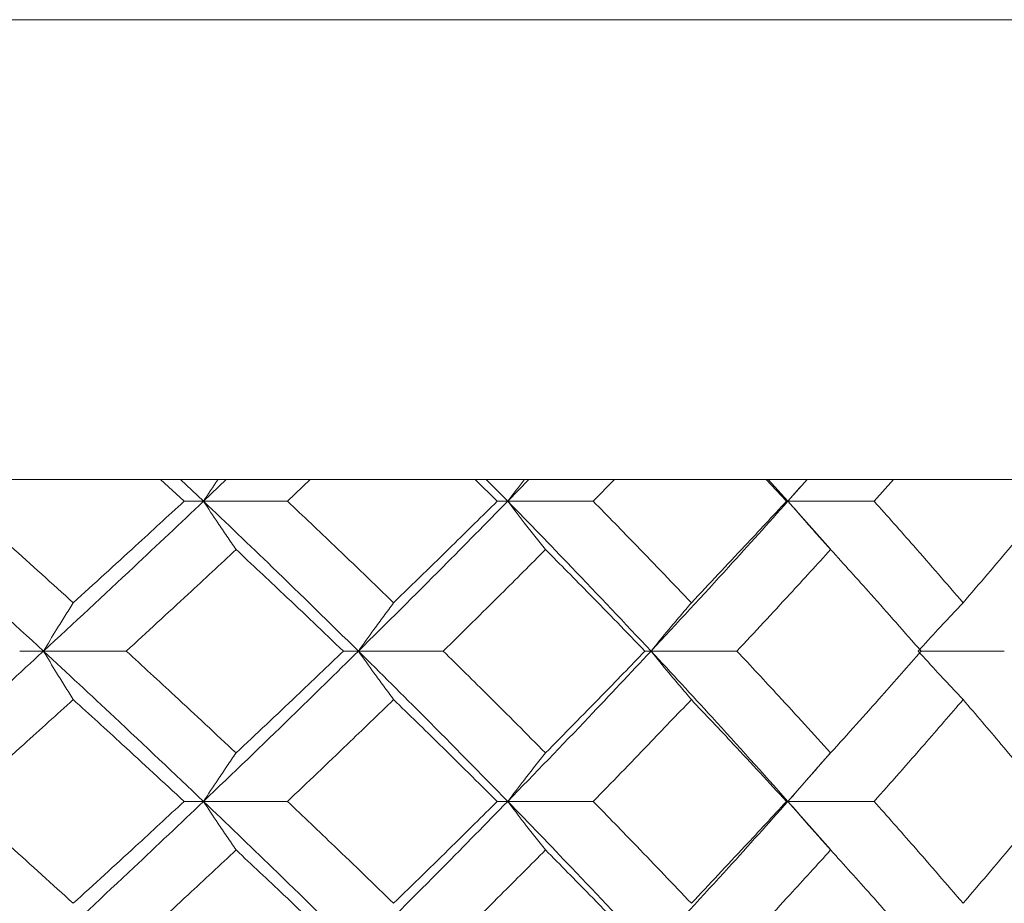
# Model space of a CAD drawing. Header units: inches. Extents: x -3.6 to 22.2, y -7.8 to 16.7.
# Tile 119 of 127: x 20.288 to 20.688, y 1.928 to 2.288. Entities that reach past the tile are written whole.
import ezdxf

# ---------------------------------------------------------------- set-up
doc = ezdxf.new("R2010")
doc.units = ezdxf.units.IN
doc.header["$MEASUREMENT"] = 0

msp = doc.modelspace()

# ---------------------------------------------------------------- linework, layer by layer
at = {"color": 7, "linetype": 'Continuous', "lineweight": 15}
for p, q in [((19.76308, 2.28765), (21.18741, 2.28765)), ((21.0249, 2.10065), (19.76292, 2.10065)), ((20.35439, 2.09183), (20.34477, 2.10065)), ((20.36229, 2.09183), (20.35289, 2.10065)), ((20.36229, 2.09183), (20.37151, 2.10065)), ((20.39645, 2.09183), (20.40575, 2.10065)), ((20.48176, 2.09183), (20.47278, 2.10065)), ((20.48605, 2.09183), (20.4773, 2.10065)), ((20.48605, 2.09183), (20.4946, 2.10065)), ((20.52085, 2.09183), (20.52946, 2.10065)), ((20.59945, 2.09183), (20.59122, 2.10065)), ((20.60008, 2.09183), (20.59207, 2.10065)), ((20.60008, 2.09183), (20.60787, 2.10065)), ((20.63513, 2.09183), (20.64295, 2.10065)), ((20.36229, 2.09183), (20.35439, 2.09183)), ((20.36229, 2.09183), (20.39645, 2.09183)), ((20.48605, 2.09183), (20.48176, 2.09183)), ((20.48605, 2.09183), (20.52085, 2.09183)), ((20.60008, 2.09183), (20.59945, 2.09183)), ((20.61731, 2.07232), (20.60008, 2.09183)), ((20.60008, 2.09183), (20.63513, 2.09183)), ((20.29718, 2.03087), (20.28751, 2.03087)), ((20.29718, 2.03087), (20.33088, 2.03087)), ((20.4253, 2.03087), (20.4192, 2.03087)), ((20.4253, 2.03087), (20.45983, 2.03087)), ((20.54436, 2.03087), (20.5419, 2.03087)), ((20.54436, 2.03087), (20.57933, 2.03087)), ((20.65426, 2.03087), (20.68809, 2.03087)), ((20.60008, 1.96975), (20.61726, 1.98935)), ((20.36229, 1.96975), (20.35439, 1.96975)), ((20.36229, 1.96975), (20.39645, 1.96975)), ((20.48605, 1.96975), (20.48176, 1.96975)), ((20.48605, 1.96975), (20.52085, 1.96975)), ((20.60008, 1.96975), (20.59945, 1.96975)), ((20.61731, 1.95015), (20.60008, 1.96975)), ((20.60008, 1.96975), (20.63513, 1.96975))]:
    msp.add_line(p, q, dxfattribs=at)
for points, knots in [([(20.36816, 2.10065), (20.36814, 2.10061), (20.36617, 2.09771), (20.36422, 2.09475), (20.36229, 2.09183)], [0, 0, 0, 0, 0.010766, 1, 1, 1, 1]), ([(20.49287, 2.10065), (20.49285, 2.10061), (20.49056, 2.09771), (20.48829, 2.09475), (20.48605, 2.09183)], [0, 0, 0, 0, 0.010766, 1, 1, 1, 1]), ([(20.60778, 2.10065), (20.60775, 2.10061), (20.60517, 2.09771), (20.60261, 2.09475), (20.60008, 2.09183)], [0, 0, 0, 0, 0.010766, 1, 1, 1, 1]), ([(20.29718, 2.03087), (20.28479, 2.04227), (20.26268, 2.0626), (20.24009, 2.0829), (20.23016, 2.09183)], [0, 0, 0, 0, 0.560458, 1, 1, 1, 1]), ([(20.30929, 2.05056), (20.30077, 2.05827), (20.28555, 2.07204), (20.2701, 2.08578), (20.2633, 2.09183)], [0, 0, 0, 0, 0.560339, 1, 1, 1, 1]), ([(20.29718, 2.03087), (20.30947, 2.04227), (20.3314, 2.0626), (20.35286, 2.0829), (20.36229, 2.09183)], [0, 0, 0, 0, 0.5604576, 1, 1, 1, 1]), ([(20.30929, 2.05056), (20.31778, 2.05827), (20.33291, 2.07204), (20.34783, 2.08578), (20.35439, 2.09183)], [0, 0, 0, 0, 0.560339, 1, 1, 1, 1]), ([(20.37553, 2.07219), (20.37429, 2.074), (20.3718, 2.0776), (20.36738, 2.08413), (20.36423, 2.0889), (20.36229, 2.09183)], [0, 0, 0, 0, 0.2791678, 0.5583356, 1, 1, 1, 1]), ([(20.4253, 2.03087), (20.41368, 2.04227), (20.39295, 2.0626), (20.37165, 2.0829), (20.36229, 2.09183)], [0, 0, 0, 0, 0.560458, 1, 1, 1, 1]), ([(20.43963, 2.05056), (20.43164, 2.05827), (20.41738, 2.07204), (20.40284, 2.08578), (20.39645, 2.09183)], [0, 0, 0, 0, 0.560339, 1, 1, 1, 1]), ([(20.4253, 2.03087), (20.4368, 2.04227), (20.45732, 2.0626), (20.47728, 2.0829), (20.48605, 2.09183)], [0, 0, 0, 0, 0.560458, 1, 1, 1, 1]), ([(20.43963, 2.05056), (20.44757, 2.05827), (20.46174, 2.07204), (20.47565, 2.08578), (20.48176, 2.09183)], [0, 0, 0, 0, 0.560339, 1, 1, 1, 1]), ([(20.50143, 2.07219), (20.49999, 2.074), (20.4971, 2.0776), (20.49197, 2.08413), (20.4883, 2.0889), (20.48605, 2.09183)], [0, 0, 0, 0, 0.279168, 0.558336, 1, 1, 1, 1]), ([(20.54436, 2.03087), (20.53364, 2.04227), (20.51452, 2.0626), (20.49474, 2.0829), (20.48605, 2.09183)], [0, 0, 0, 0, 0.560458, 1, 1, 1, 1]), ([(20.56076, 2.05056), (20.55338, 2.05827), (20.54023, 2.07204), (20.52676, 2.08578), (20.52085, 2.09183)], [0, 0, 0, 0, 0.560339, 1, 1, 1, 1]), ([(20.54436, 2.03087), (20.55494, 2.04227), (20.57383, 2.0626), (20.59206, 2.0829), (20.60008, 2.09183)], [0, 0, 0, 0, 0.560458, 1, 1, 1, 1]), ([(20.56076, 2.05056), (20.56806, 2.05827), (20.58111, 2.07204), (20.59385, 2.08578), (20.59945, 2.09183)], [0, 0, 0, 0, 0.560339, 1, 1, 1, 1]), ([(20.61744, 2.07219), (20.61581, 2.074), (20.61255, 2.0776), (20.60676, 2.08413), (20.60262, 2.0889), (20.60008, 2.09183)], [0, 0, 0, 0, 0.279168, 0.558336, 1, 1, 1, 1]), ([(20.67133, 2.05056), (20.66466, 2.05827), (20.65276, 2.07204), (20.64052, 2.08578), (20.63513, 2.09183)], [0, 0, 0, 0, 0.560339, 1, 1, 1, 1]), ([(20.67133, 2.05056), (20.67793, 2.05827), (20.6897, 2.07204), (20.70114, 2.08578), (20.70617, 2.09183)], [0, 0, 0, 0, 0.560339, 1, 1, 1, 1]), ([(20.33088, 2.03087), (20.33928, 2.03859), (20.35427, 2.05237), (20.36904, 2.06614), (20.37553, 2.07219)], [0, 0, 0, 0, 0.560274, 1, 1, 1, 1]), ([(20.4192, 2.03087), (20.41112, 2.03859), (20.39668, 2.05237), (20.38199, 2.06614), (20.37553, 2.07219)], [0, 0, 0, 0, 0.560274, 1, 1, 1, 1]), ([(20.45983, 2.03087), (20.46767, 2.03859), (20.48167, 2.05237), (20.4954, 2.06614), (20.50143, 2.07219)], [0, 0, 0, 0, 0.560274, 1, 1, 1, 1]), ([(20.5419, 2.03087), (20.53442, 2.03859), (20.52108, 2.05237), (20.50743, 2.06614), (20.50143, 2.07219)], [0, 0, 0, 0, 0.560274, 1, 1, 1, 1]), ([(20.57933, 2.03087), (20.58653, 2.03859), (20.59938, 2.05237), (20.61192, 2.06614), (20.61744, 2.07219)], [0, 0, 0, 0, 0.5602736, 1, 1, 1, 1]), ([(20.65426, 2.03087), (20.64747, 2.03859), (20.63536, 2.05237), (20.62291, 2.06614), (20.61744, 2.07219)], [0, 0, 0, 0, 0.560274, 1, 1, 1, 1]), ([(20.30929, 2.05056), (20.30816, 2.04875), (20.30589, 2.04514), (20.30184, 2.0386), (20.29895, 2.03381), (20.29718, 2.03087)], [0, 0, 0, 0, 0.27887, 0.557739, 1, 1, 1, 1]), ([(20.43963, 2.05056), (20.43829, 2.04875), (20.43561, 2.04514), (20.43082, 2.0386), (20.4274, 2.03381), (20.4253, 2.03087)], [0, 0, 0, 0, 0.27887, 0.557739, 1, 1, 1, 1]), ([(20.56076, 2.05056), (20.55922, 2.04875), (20.55615, 2.04514), (20.55067, 2.0386), (20.54676, 2.03381), (20.54436, 2.03087)], [0, 0, 0, 0, 0.27887, 0.557739, 1, 1, 1, 1]), ([(20.67133, 2.05056), (20.66962, 2.04875), (20.66619, 2.04514), (20.66009, 2.0386), (20.65573, 2.03381), (20.65305, 2.03087)], [0, 0, 0, 0, 0.27887, 0.557739, 1, 1, 1, 1]), ([(20.23016, 1.96975), (20.24279, 1.98116), (20.26535, 2.00154), (20.28746, 2.02191), (20.29718, 2.03087)], [0, 0, 0, 0, 0.560155, 1, 1, 1, 1]), ([(20.30929, 2.01116), (20.30816, 2.01297), (20.30589, 2.01659), (20.30185, 2.02314), (20.29896, 2.02793), (20.29718, 2.03087)], [0, 0, 0, 0, 0.2787754, 0.5575509, 1, 1, 1, 1]), ([(20.36229, 1.96975), (20.35027, 1.98116), (20.32881, 2.00154), (20.30684, 2.02191), (20.29718, 2.03087)], [0, 0, 0, 0, 0.560155, 1, 1, 1, 1]), ([(20.37553, 1.98947), (20.36726, 1.9972), (20.35249, 2.01101), (20.33748, 2.0248), (20.33088, 2.03087)], [0, 0, 0, 0, 0.560136, 1, 1, 1, 1]), ([(20.36229, 1.96975), (20.3742, 1.98116), (20.39546, 2.00154), (20.41619, 2.02191), (20.4253, 2.03087)], [0, 0, 0, 0, 0.560155, 1, 1, 1, 1]), ([(20.37553, 1.98947), (20.38375, 1.9972), (20.39843, 2.01101), (20.41286, 2.0248), (20.4192, 2.03087)], [0, 0, 0, 0, 0.560136, 1, 1, 1, 1]), ([(20.43963, 2.01116), (20.43829, 2.01297), (20.43561, 2.01659), (20.43082, 2.02314), (20.4274, 2.02793), (20.4253, 2.03087)], [0, 0, 0, 0, 0.2787754, 0.5575509, 1, 1, 1, 1]), ([(20.48605, 1.96975), (20.47487, 1.98116), (20.4549, 2.00154), (20.43435, 2.02191), (20.4253, 2.03087)], [0, 0, 0, 0, 0.560155, 1, 1, 1, 1]), ([(20.50143, 1.98947), (20.49374, 1.9972), (20.48001, 2.01101), (20.46599, 2.0248), (20.45983, 2.03087)], [0, 0, 0, 0, 0.5601361, 1, 1, 1, 1]), ([(20.48605, 1.96975), (20.4971, 1.98116), (20.51684, 2.00154), (20.53595, 2.02191), (20.54436, 2.03087)], [0, 0, 0, 0, 0.560155, 1, 1, 1, 1]), ([(20.50143, 1.98947), (20.50907, 1.9972), (20.52269, 2.01101), (20.53603, 2.0248), (20.5419, 2.03087)], [0, 0, 0, 0, 0.560136, 1, 1, 1, 1]), ([(20.56076, 2.01116), (20.55922, 2.01297), (20.55615, 2.01659), (20.55067, 2.02314), (20.54676, 2.02793), (20.54436, 2.03087)], [0, 0, 0, 0, 0.2787754, 0.5575509, 1, 1, 1, 1]), ([(20.60008, 1.96975), (20.58986, 1.98116), (20.57161, 2.00154), (20.55268, 2.02191), (20.54436, 2.03087)], [0, 0, 0, 0, 0.560155, 1, 1, 1, 1]), ([(20.61744, 1.98947), (20.61041, 1.9972), (20.59786, 2.01101), (20.58499, 2.0248), (20.57933, 2.03087)], [0, 0, 0, 0, 0.560136, 1, 1, 1, 1]), ([(20.61744, 1.98947), (20.6244, 1.9972), (20.63683, 2.01101), (20.64894, 2.0248), (20.65426, 2.03087)], [0, 0, 0, 0, 0.560136, 1, 1, 1, 1]), ([(20.67133, 2.01116), (20.66962, 2.01297), (20.66619, 2.01659), (20.66009, 2.02314), (20.65573, 2.02793), (20.65305, 2.03087)], [0, 0, 0, 0, 0.2787754, 0.5575509, 1, 1, 1, 1]), ([(20.2633, 1.96975), (20.27195, 1.97748), (20.28738, 1.99129), (20.3026, 2.00509), (20.30929, 2.01116)], [0, 0, 0, 0, 0.560071, 1, 1, 1, 1]), ([(20.35439, 1.96975), (20.34603, 1.97748), (20.33111, 1.99129), (20.31596, 2.00509), (20.30929, 2.01116)], [0, 0, 0, 0, 0.5600706, 1, 1, 1, 1]), ([(20.39645, 1.96975), (20.40458, 1.97748), (20.4191, 1.99129), (20.43336, 2.00509), (20.43963, 2.01116)], [0, 0, 0, 0, 0.560071, 1, 1, 1, 1]), ([(20.48176, 1.96975), (20.47397, 1.97748), (20.46006, 1.99129), (20.44588, 2.00509), (20.43963, 2.01116)], [0, 0, 0, 0, 0.560071, 1, 1, 1, 1]), ([(20.52085, 1.96975), (20.52838, 1.97748), (20.54182, 1.99129), (20.55497, 2.00509), (20.56076, 2.01116)], [0, 0, 0, 0, 0.560071, 1, 1, 1, 1]), ([(20.59945, 1.96975), (20.59231, 1.97748), (20.57956, 1.99129), (20.5665, 2.00509), (20.56076, 2.01116)], [0, 0, 0, 0, 0.5600706, 1, 1, 1, 1]), ([(20.63513, 1.96975), (20.64198, 1.97748), (20.6542, 1.99129), (20.6661, 2.00509), (20.67133, 2.01116)], [0, 0, 0, 0, 0.560071, 1, 1, 1, 1]), ([(20.70617, 1.96975), (20.69976, 1.97748), (20.68831, 1.99129), (20.67652, 2.00509), (20.67133, 2.01116)], [0, 0, 0, 0, 0.560071, 1, 1, 1, 1]), ([(20.37553, 1.98947), (20.37429, 1.98766), (20.37181, 1.98404), (20.36739, 1.97749), (20.36423, 1.97269), (20.36229, 1.96975)], [0, 0, 0, 0, 0.278676, 0.557352, 1, 1, 1, 1]), ([(20.50143, 1.98947), (20.49999, 1.98766), (20.49711, 1.98404), (20.49197, 1.97749), (20.4883, 1.97269), (20.48605, 1.96975)], [0, 0, 0, 0, 0.278676, 0.557352, 1, 1, 1, 1]), ([(20.61744, 1.98947), (20.61581, 1.98766), (20.61256, 1.98404), (20.60677, 1.97749), (20.60262, 1.97269), (20.60008, 1.96975)], [0, 0, 0, 0, 0.278676, 0.557352, 1, 1, 1, 1]), ([(20.29718, 1.90862), (20.28479, 1.92003), (20.26267, 1.9404), (20.24009, 1.96078), (20.23016, 1.96975)], [0, 0, 0, 0, 0.559853, 1, 1, 1, 1]), ([(20.30929, 1.92833), (20.30077, 1.93606), (20.28554, 1.94986), (20.2701, 1.96367), (20.2633, 1.96975)], [0, 0, 0, 0, 0.559933, 1, 1, 1, 1]), ([(20.29718, 1.90862), (20.30947, 1.92003), (20.33142, 1.9404), (20.35285, 1.96078), (20.36229, 1.96975)], [0, 0, 0, 0, 0.559853, 1, 1, 1, 1]), ([(20.30929, 1.92833), (20.31777, 1.93606), (20.33292, 1.94986), (20.34783, 1.96367), (20.35439, 1.96975)], [0, 0, 0, 0, 0.559933, 1, 1, 1, 1]), ([(20.37553, 1.95002), (20.37429, 1.95183), (20.37181, 1.95545), (20.36739, 1.962), (20.36423, 1.9668), (20.36229, 1.96975)], [0, 0, 0, 0, 0.278676, 0.557352, 1, 1, 1, 1]), ([(20.4253, 1.90862), (20.41369, 1.92003), (20.39294, 1.9404), (20.37166, 1.96078), (20.36229, 1.96975)], [0, 0, 0, 0, 0.559853, 1, 1, 1, 1]), ([(20.43963, 1.92833), (20.43164, 1.93606), (20.41737, 1.94986), (20.40284, 1.96367), (20.39645, 1.96975)], [0, 0, 0, 0, 0.559933, 1, 1, 1, 1]), ([(20.4253, 1.90862), (20.4368, 1.92003), (20.45733, 1.9404), (20.47727, 1.96078), (20.48605, 1.96975)], [0, 0, 0, 0, 0.5598527, 1, 1, 1, 1]), ([(20.43963, 1.92833), (20.44757, 1.93606), (20.46175, 1.94986), (20.47565, 1.96367), (20.48176, 1.96975)], [0, 0, 0, 0, 0.559933, 1, 1, 1, 1]), ([(20.50143, 1.95002), (20.49999, 1.95183), (20.49711, 1.95545), (20.49197, 1.962), (20.4883, 1.9668), (20.48605, 1.96975)], [0, 0, 0, 0, 0.278676, 0.557352, 1, 1, 1, 1]), ([(20.54436, 1.90862), (20.53365, 1.92003), (20.51451, 1.9404), (20.49475, 1.96078), (20.48605, 1.96975)], [0, 0, 0, 0, 0.559853, 1, 1, 1, 1]), ([(20.56076, 1.92833), (20.55339, 1.93606), (20.54022, 1.94986), (20.52677, 1.96367), (20.52085, 1.96975)], [0, 0, 0, 0, 0.559933, 1, 1, 1, 1]), ([(20.54436, 1.90862), (20.55494, 1.92003), (20.57384, 1.9404), (20.59206, 1.96078), (20.60008, 1.96975)], [0, 0, 0, 0, 0.559853, 1, 1, 1, 1]), ([(20.56076, 1.92833), (20.56806, 1.93606), (20.58111, 1.94986), (20.59385, 1.96367), (20.59945, 1.96975)], [0, 0, 0, 0, 0.559933, 1, 1, 1, 1]), ([(20.61744, 1.95002), (20.61581, 1.95183), (20.61256, 1.95545), (20.60677, 1.962), (20.60262, 1.9668), (20.60008, 1.96975)], [0, 0, 0, 0, 0.278676, 0.557352, 1, 1, 1, 1]), ([(20.67133, 1.92833), (20.66466, 1.93606), (20.65275, 1.94986), (20.64052, 1.96367), (20.63513, 1.96975)], [0, 0, 0, 0, 0.559933, 1, 1, 1, 1]), ([(20.67133, 1.92833), (20.67792, 1.93606), (20.68971, 1.94986), (20.70114, 1.96367), (20.70617, 1.96975)], [0, 0, 0, 0, 0.559933, 1, 1, 1, 1]), ([(20.33088, 1.90862), (20.33928, 1.91635), (20.35428, 1.93014), (20.36903, 1.94395), (20.37553, 1.95002)], [0, 0, 0, 0, 0.5598675, 1, 1, 1, 1]), ([(20.4192, 1.90862), (20.41112, 1.91635), (20.39668, 1.93014), (20.38199, 1.94395), (20.37553, 1.95002)], [0, 0, 0, 0, 0.559868, 1, 1, 1, 1]), ([(20.45983, 1.90862), (20.46767, 1.91635), (20.48167, 1.93014), (20.49539, 1.94395), (20.50143, 1.95002)], [0, 0, 0, 0, 0.559868, 1, 1, 1, 1]), ([(20.5419, 1.90862), (20.53443, 1.91635), (20.52107, 1.93014), (20.50744, 1.94395), (20.50143, 1.95002)], [0, 0, 0, 0, 0.5598675, 1, 1, 1, 1]), ([(20.57933, 1.90862), (20.58653, 1.91635), (20.59939, 1.93014), (20.61192, 1.94395), (20.61744, 1.95002)], [0, 0, 0, 0, 0.5598675, 1, 1, 1, 1]), ([(20.65426, 1.90862), (20.64748, 1.91635), (20.63536, 1.93014), (20.62291, 1.94395), (20.61744, 1.95002)], [0, 0, 0, 0, 0.559868, 1, 1, 1, 1])]:
    msp.add_open_spline(points, degree=3, knots=knots, dxfattribs=at)

doc.saveas('drawing.dxf')
